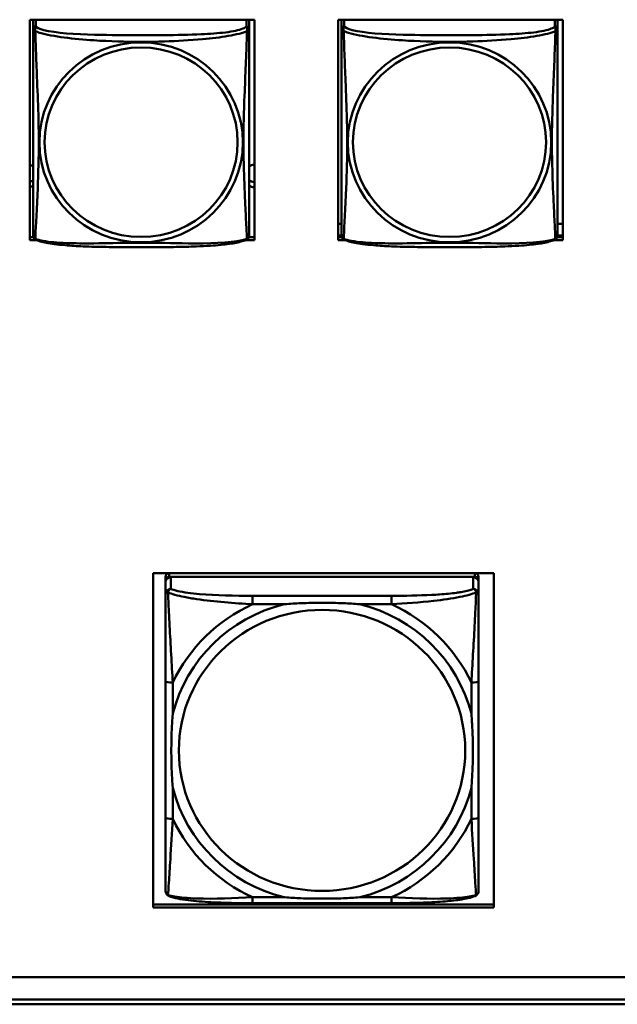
# Model space of a CAD drawing. Header units: inches. Extents: x 0.8 to 72.9, y -5.1 to 48.7.
# Tile 158 of 237: x 61.2 to 62.5, y 8.2 to 10.3. Entities that reach past the tile are written whole.
import ezdxf

# ---------------------------------------------------------------- set-up
doc = ezdxf.new("R2010")
doc.units = ezdxf.units.IN
doc.header["$MEASUREMENT"] = 0
doc.layers.add('Visible Edges(ROSSANSI)', color=7, linetype='Continuous', lineweight=50)
doc.layers.add('Visible Tangent Edges(ROSSANSI)', color=7, linetype='Continuous', lineweight=50)

msp = doc.modelspace()

# ---------------------------------------------------------------- linework, layer by layer
at = {"layer": 'Visible Edges(ROSSANSI)'}
for p, q in [((61.2611, 9.8394), (61.2611, 10.3219)), ((61.2611, 10.3219), (61.7526, 10.3219)), ((61.2686, 10.3199), (61.2686, 10.3022)), ((61.7411, 10.3022), (61.7411, 10.3199)), ((61.7526, 10.3219), (61.7526, 9.8394)), ((61.9361, 9.8394), (61.9361, 10.3219)), ((61.9361, 10.3219), (62.4276, 10.3219)), ((61.9436, 10.3199), (61.9436, 10.3022)), ((62.4161, 10.3022), (62.4161, 10.3199)), ((62.4276, 10.3219), (62.4276, 9.8394)), ((61.9436, 9.8751), (61.9361, 9.8751)), ((62.4276, 9.8751), (62.4161, 9.8751)), ((61.2611, 9.8455), (61.2692, 9.8455)), ((61.2765, 9.8394), (61.2611, 9.8394)), ((61.7526, 9.8394), (61.7331, 9.8394)), ((61.7405, 9.8455), (61.7526, 9.8455)), ((61.9436, 9.8495), (61.9361, 9.8495)), ((61.9361, 9.8455), (61.9442, 9.8455)), ((61.9515, 9.8394), (61.9361, 9.8394)), ((62.4276, 9.8394), (62.4081, 9.8394)), ((62.4155, 9.8455), (62.4276, 9.8455)), ((62.4276, 9.8495), (62.4161, 9.8495)), ((61.5313, 8.3787), (61.5313, 9.1102)), ((61.5313, 9.1102), (62.2764, 9.1102)), ((61.5583, 9.1024), (61.5583, 9.0942)), ((62.2355, 9.1102), (61.5662, 9.1102)), ((61.5662, 9.1019), (62.2355, 9.1019)), ((62.2315, 9.1019), (61.5701, 9.1019)), ((62.2434, 9.0942), (62.2434, 9.1024)), ((62.2764, 9.1102), (62.2764, 8.3787)), ((61.5583, 8.4371), (61.5583, 9.0942)), ((61.5583, 9.0903), (61.5583, 9.0644)), ((62.2434, 9.0942), (62.2434, 9.0903)), ((62.2434, 9.0644), (62.2434, 9.0903)), ((61.6596, 9.0494), (61.6596, 9.0494)), ((61.5583, 8.8737), (61.5583, 8.5753)), ((62.2434, 8.5753), (62.2434, 8.8737)), ((62.0528, 8.388), (61.7489, 8.388)), ((61.5313, 8.3848), (62.2764, 8.3848)), ((62.2764, 8.3787), (61.5313, 8.3787)), ((53.5756, 8.2257), (66.2455, 8.2257)), ((66.2833, 8.177), (53.6256, 8.177)), ((66.2833, 8.1664), (53.6256, 8.1664))]:
    msp.add_line(p, q, dxfattribs=at)
for centre, start, end in [((61.2824, 9.8492), 180, 189.1496), ((61.7273, 9.8492), 350.8504, 360), ((61.9574, 9.8492), 180, 189.1496), ((62.4023, 9.8492), 350.8504, 360)]:
    msp.add_arc(centre, 0.0138, start, end, dxfattribs=at)
for centre, major_axis, start_param, end_param in [((61.2745, 10.3199), (-0.00591, 0), 5.920245, 6.283185), ((61.7352, 10.3199), (0.00591, 0), 0, 0.36294), ((61.9495, 10.3199), (-0.00591, 0), 5.920245, 6.283185), ((62.4102, 10.3199), (0.00591, 0), 0, 0.36294), ((61.2551, 9.9797), (0.0255, 0), 1.012755, 1.334249), ((61.7551, 9.9797), (0.0255, 0), 1.6701, 2.154575), ((61.2551, 9.9916), (0.0255, 0), 4.948936, 5.27043), ((61.7551, 9.9916), (0.0255, 0), 4.12861, 4.613086), ((61.7551, 9.9797), (-0.0255, 0), 0.987017, 1.471493), ((61.2551, 9.9797), (-0.0255, 0), 1.807344, 2.128837), ((61.5662, 9.1024), (-0.00787, 0), 4.712389, 6.283185), ((61.5662, 9.0942), (-0.00787, 0), 4.712389, 6.283185), ((61.5701, 9.0903), (-0.0118, 0), 4.712389, 6.283185), ((62.2315, 9.0903), (0.0118, 0), 0, 1.570796), ((62.2355, 9.1024), (0.00787, 0), 0, 1.570796), ((62.2355, 9.0942), (0.00787, 0), 0, 1.570796), ((61.5701, 9.0644), (-0.0118, 0), 4.712389, 6.283185), ((62.2315, 9.0644), (0.0118, 0), 0, 1.570796), ((61.5662, 8.4371), (-0.00787, 0), 0, 0.047273), ((62.2355, 8.4371), (0.00787, 0), 6.271813, 6.283185)]:
    msp.add_ellipse(centre, major_axis=major_axis, ratio=0.981793, start_param=start_param, end_param=end_param, dxfattribs=at)
for points, knots in [([(61.2686, 10.3022), (61.2686, 10.2997), (61.2686, 10.295), (61.2686, 10.2889), (61.2686, 10.2776), (61.2686, 10.2613), (61.2686, 10.2434), (61.2686, 10.2255), (61.2686, 10.2064), (61.2686, 10.1872), (61.2686, 10.1601), (61.2686, 10.1329), (61.2686, 10.1061), (61.2686, 10.0894), (61.2686, 10.0727), (61.2686, 10.0561), (61.2686, 10.0229), (61.2686, 9.9897), (61.2686, 9.9575), (61.2686, 9.9173), (61.2686, 9.8769), (61.2686, 9.8583), (61.2686, 9.8525), (61.2686, 9.8493), (61.2686, 9.8493)], [0.325731, 0.325731, 0.325731, 0.325731, 0.404774, 0.404774, 0.404774, 0.550532, 0.550532, 0.550532, 0.69629, 0.69629, 0.69629, 0.902598, 0.902598, 0.902598, 1.03154, 1.03154, 1.03154, 1.289425, 1.289425, 1.289425, 1.610774, 1.610774, 1.610774, 1.710218, 1.710218, 1.710218, 1.710218]), ([(61.7411, 9.8493), (61.7411, 9.8493), (61.7411, 9.8501), (61.7411, 9.8518), (61.7411, 9.8565), (61.7411, 9.8674), (61.7411, 9.8812), (61.7411, 9.8951), (61.7411, 9.9116), (61.7411, 9.929), (61.7411, 9.9537), (61.7411, 9.9801), (61.7411, 10.0064), (61.7411, 10.0229), (61.7411, 10.0395), (61.7411, 10.0561), (61.7411, 10.0894), (61.7411, 10.1226), (61.7411, 10.1566), (61.7411, 10.1989), (61.7411, 10.2447), (61.7411, 10.2763), (61.7411, 10.2887), (61.7411, 10.2981), (61.7411, 10.3022)], [0.352862, 0.352862, 0.352862, 0.352862, 0.404774, 0.404774, 0.404774, 0.550532, 0.550532, 0.550532, 0.69629, 0.69629, 0.69629, 0.902598, 0.902598, 0.902598, 1.03154, 1.03154, 1.03154, 1.289425, 1.289425, 1.289425, 1.610774, 1.610774, 1.610774, 1.73735, 1.73735, 1.73735, 1.73735]), ([(61.9436, 10.3022), (61.9436, 10.2997), (61.9436, 10.295), (61.9436, 10.2889), (61.9436, 10.2776), (61.9436, 10.2613), (61.9436, 10.2434), (61.9436, 10.2255), (61.9436, 10.2064), (61.9436, 10.1872), (61.9436, 10.1601), (61.9436, 10.1329), (61.9436, 10.1061), (61.9436, 10.0894), (61.9436, 10.0727), (61.9436, 10.0561), (61.9436, 10.0229), (61.9436, 9.9897), (61.9436, 9.9575), (61.9436, 9.9173), (61.9436, 9.8769), (61.9436, 9.8583), (61.9436, 9.8525), (61.9436, 9.8493), (61.9436, 9.8493)], [0.325731, 0.325731, 0.325731, 0.325731, 0.404774, 0.404774, 0.404774, 0.550532, 0.550532, 0.550532, 0.69629, 0.69629, 0.69629, 0.902598, 0.902598, 0.902598, 1.03154, 1.03154, 1.03154, 1.289425, 1.289425, 1.289425, 1.610774, 1.610774, 1.610774, 1.710218, 1.710218, 1.710218, 1.710218]), ([(62.4161, 9.8493), (62.4161, 9.8493), (62.4161, 9.8501), (62.4161, 9.8518), (62.4161, 9.8565), (62.4161, 9.8674), (62.4161, 9.8812), (62.4161, 9.8951), (62.4161, 9.9116), (62.4161, 9.929), (62.4161, 9.9537), (62.4161, 9.9801), (62.4161, 10.0064), (62.4161, 10.0229), (62.4161, 10.0395), (62.4161, 10.0561), (62.4161, 10.0894), (62.4161, 10.1226), (62.4161, 10.1566), (62.4161, 10.1989), (62.4161, 10.2447), (62.4161, 10.2763), (62.4161, 10.2887), (62.4161, 10.2981), (62.4161, 10.3022)], [0.352862, 0.352862, 0.352862, 0.352862, 0.404774, 0.404774, 0.404774, 0.550532, 0.550532, 0.550532, 0.69629, 0.69629, 0.69629, 0.902598, 0.902598, 0.902598, 1.03154, 1.03154, 1.03154, 1.289425, 1.289425, 1.289425, 1.610774, 1.610774, 1.610774, 1.73735, 1.73735, 1.73735, 1.73735]), ([(61.2728, 9.8412), (61.2723, 9.8414), (61.2717, 9.8418), (61.2708, 9.8426), (61.2704, 9.8431), (61.2698, 9.844), (61.2696, 9.8444), (61.2692, 9.8453), (61.2691, 9.8457), (61.2689, 9.8464), (61.2688, 9.8467), (61.2688, 9.8471)], [0.02273771, 0.02273771, 0.02273771, 0.02273771, 0.02954865, 0.02954865, 0.03635958, 0.03635958, 0.04317052, 0.04317052, 0.04998146, 0.04998146, 0.0567924, 0.0567924, 0.0567924, 0.0567924]), ([(61.7369, 9.8412), (61.7335, 9.8394), (61.73, 9.8381), (61.722, 9.8357), (61.7175, 9.8346), (61.708, 9.8327), (61.703, 9.8319), (61.6919, 9.8303), (61.6857, 9.8296), (61.6718, 9.8282), (61.664, 9.8276), (61.6462, 9.8264), (61.636, 9.8259), (61.6111, 9.8249), (61.5964, 9.8246), (61.5647, 9.8241), (61.5477, 9.824), (61.5137, 9.8239), (61.4967, 9.8239), (61.4627, 9.824), (61.4456, 9.8241), (61.4116, 9.8246), (61.3945, 9.825), (61.3642, 9.8263), (61.3511, 9.8271), (61.3301, 9.8289), (61.3221, 9.8298), (61.3085, 9.8316), (61.3028, 9.8325), (61.2927, 9.8345), (61.2883, 9.8355), (61.28, 9.838), (61.2763, 9.8393), (61.2728, 9.8412)], [-1.678204, -1.678204, -1.678204, -1.678204, -1.629815, -1.629815, -1.580861, -1.580861, -1.532583, -1.532583, -1.479316, -1.479316, -1.416961, -1.416961, -1.337799, -1.337799, -1.226353, -1.226353, -1.09702, -1.09702, -0.967687, -0.967687, -0.838354, -0.838354, -0.709022, -0.709022, -0.60577, -0.60577, -0.53827, -0.53827, -0.483941, -0.483941, -0.435529, -0.435529, -0.384876, -0.384876, -0.384876, -0.384876]), ([(61.7369, 9.8412), (61.7374, 9.8414), (61.7379, 9.8418), (61.7388, 9.8426), (61.7392, 9.8431), (61.7398, 9.844), (61.7401, 9.8444), (61.7404, 9.8453), (61.7406, 9.8457), (61.7408, 9.8464), (61.7408, 9.8467), (61.7409, 9.8471)], [0.02273771, 0.02273771, 0.02273771, 0.02273771, 0.02954865, 0.02954865, 0.03635958, 0.03635958, 0.04317052, 0.04317052, 0.04998146, 0.04998146, 0.0567924, 0.0567924, 0.0567924, 0.0567924]), ([(61.9478, 9.8412), (61.9473, 9.8414), (61.9467, 9.8418), (61.9458, 9.8426), (61.9454, 9.8431), (61.9448, 9.844), (61.9446, 9.8444), (61.9442, 9.8453), (61.9441, 9.8457), (61.9439, 9.8464), (61.9438, 9.8467), (61.9438, 9.8471)], [0.02273771, 0.02273771, 0.02273771, 0.02273771, 0.02954865, 0.02954865, 0.03635958, 0.03635958, 0.04317052, 0.04317052, 0.04998146, 0.04998146, 0.0567924, 0.0567924, 0.0567924, 0.0567924]), ([(62.4119, 9.8412), (62.4085, 9.8394), (62.405, 9.8381), (62.397, 9.8357), (62.3925, 9.8346), (62.383, 9.8327), (62.378, 9.8319), (62.3669, 9.8303), (62.3607, 9.8296), (62.3468, 9.8282), (62.339, 9.8276), (62.3212, 9.8264), (62.311, 9.8259), (62.2861, 9.8249), (62.2714, 9.8246), (62.2397, 9.8241), (62.2227, 9.824), (62.1887, 9.8239), (62.1717, 9.8239), (62.1377, 9.824), (62.1206, 9.8241), (62.0866, 9.8246), (62.0695, 9.825), (62.0392, 9.8263), (62.0261, 9.8271), (62.0051, 9.8289), (61.9971, 9.8298), (61.9835, 9.8316), (61.9778, 9.8325), (61.9677, 9.8345), (61.9633, 9.8355), (61.955, 9.838), (61.9513, 9.8393), (61.9478, 9.8412)], [-1.678204, -1.678204, -1.678204, -1.678204, -1.629815, -1.629815, -1.580861, -1.580861, -1.532583, -1.532583, -1.479316, -1.479316, -1.416961, -1.416961, -1.337799, -1.337799, -1.226353, -1.226353, -1.09702, -1.09702, -0.967687, -0.967687, -0.838354, -0.838354, -0.709022, -0.709022, -0.60577, -0.60577, -0.53827, -0.53827, -0.483941, -0.483941, -0.435529, -0.435529, -0.384876, -0.384876, -0.384876, -0.384876]), ([(62.4119, 9.8412), (62.4124, 9.8414), (62.4129, 9.8418), (62.4138, 9.8426), (62.4142, 9.8431), (62.4148, 9.844), (62.4151, 9.8444), (62.4154, 9.8453), (62.4156, 9.8457), (62.4158, 9.8464), (62.4158, 9.8467), (62.4159, 9.8471)], [0.02273771, 0.02273771, 0.02273771, 0.02273771, 0.02954865, 0.02954865, 0.03635958, 0.03635958, 0.04317052, 0.04317052, 0.04998146, 0.04998146, 0.0567924, 0.0567924, 0.0567924, 0.0567924]), ([(61.5583, 9.0644), (61.5583, 9.0631), (61.5583, 9.0617), (61.5583, 9.0526), (61.5583, 9.0424), (61.5583, 9.0276), (61.5583, 9.0238), (61.5583, 9.0108), (61.5583, 9.0013), (61.5583, 8.9878), (61.5583, 8.9839), (61.5583, 8.945), (61.5583, 8.9086), (61.5583, 8.8737)], [-0.5252205, -0.5252205, -0.5252205, -0.5252205, -0.5065022, -0.5065022, -0.4084798, -0.4084798, -0.3752494, -0.3752494, -0.3002876, -0.3002876, -0.2703772, -0.2703772, 0, 0, 0, 0]), ([(62.2434, 8.8737), (62.2434, 8.9124), (62.2434, 8.9633), (62.2434, 9.0297), (62.2434, 9.054), (62.2434, 9.0644)], [0, 0, 0, 0, 0.300126, 0.3751575, 0.5252205, 0.5252205, 0.5252205, 0.5252205]), ([(61.8181, 9.0423), (61.8185, 9.0424), (61.8189, 9.0424), (61.8309, 9.0433), (61.8426, 9.044), (61.8698, 9.0452), (61.8853, 9.0455), (61.9164, 9.0455), (61.9319, 9.0452), (61.9591, 9.044), (61.9708, 9.0433), (61.9828, 9.0424), (61.9832, 9.0424), (61.9836, 9.0423)], [-0.4163678, -0.4163678, -0.4163678, -0.4163678, -0.413424, -0.413424, -0.3242841, -0.3242841, -0.206712, -0.206712, -0.0891398, -0.0891398, 0, 0, 0.0029438, 0.0029438, 0.0029438, 0.0029438]), ([(61.5741, 8.6403), (61.574, 8.6407), (61.574, 8.641), (61.5731, 8.6529), (61.5724, 8.6643), (61.5712, 8.6911), (61.5709, 8.7063), (61.5709, 8.7369), (61.5712, 8.7521), (61.5724, 8.7787), (61.5731, 8.7902), (61.574, 8.802), (61.574, 8.8024), (61.5741, 8.8028)], [-0.4163678, -0.4163678, -0.4163678, -0.4163678, -0.413424, -0.413424, -0.3242841, -0.3242841, -0.206712, -0.206712, -0.0891398, -0.0891398, 0, 0, 0.0029438, 0.0029438, 0.0029438, 0.0029438]), ([(62.2276, 8.8028), (62.2276, 8.8024), (62.2277, 8.802), (62.2286, 8.7902), (62.2293, 8.7787), (62.2305, 8.7521), (62.2308, 8.7369), (62.2308, 8.7063), (62.2305, 8.6911), (62.2293, 8.6643), (62.2286, 8.6529), (62.2277, 8.641), (62.2276, 8.6407), (62.2276, 8.6403)], [-0.4163678, -0.4163678, -0.4163678, -0.4163678, -0.413424, -0.413424, -0.3242841, -0.3242841, -0.206712, -0.206712, -0.0891398, -0.0891398, 0, 0, 0.0029438, 0.0029438, 0.0029438, 0.0029438]), ([(61.5583, 8.5753), (61.5583, 8.5463), (61.5583, 8.5172), (61.5583, 8.4905), (61.5583, 8.4728), (61.5583, 8.4561), (61.5583, 8.4425), (61.5583, 8.4289), (61.5583, 8.4184), (61.5583, 8.4151)], [3.9382945, 3.9382945, 3.9382945, 3.9382945, 4.163389, 4.163389, 4.163389, 4.313452, 4.313452, 4.313452, 4.463515, 4.463515, 4.463515, 4.463515]), ([(62.2434, 8.4151), (62.2434, 8.4155), (62.2434, 8.416), (62.2434, 8.4166), (62.2434, 8.4199), (62.2434, 8.4261), (62.2434, 8.4339), (62.2434, 8.4365), (62.2434, 8.4394), (62.2434, 8.4424), (62.2434, 8.4519), (62.2434, 8.4631), (62.2434, 8.4748), (62.2434, 8.4799), (62.2434, 8.4852), (62.2434, 8.4905), (62.2434, 8.5171), (62.2434, 8.5463), (62.2434, 8.5753)], [-0.5252205, -0.5252205, -0.5252205, -0.5252205, -0.5065022, -0.5065022, -0.5065022, -0.4084798, -0.4084798, -0.4084798, -0.3750519, -0.3750519, -0.3750519, -0.2703772, -0.2703772, -0.2703772, -0.2250231, -0.2250231, -0.2250231, 0, 0, 0, 0]), ([(61.5659, 8.4035), (61.5648, 8.4039), (61.5637, 8.4046), (61.5618, 8.4062), (61.5609, 8.4072), (61.5595, 8.4094), (61.559, 8.4107), (61.5584, 8.413), (61.5583, 8.4141), (61.5583, 8.4151)], [0, 0, 0, 0, 0.00951361, 0.00951361, 0.01964413, 0.01964413, 0.03017496, 0.03017496, 0.03982728, 0.03982728, 0.03982728, 0.03982728]), ([(62.2434, 8.4151), (62.2434, 8.4139), (62.2432, 8.4126), (62.2425, 8.4102), (62.242, 8.4091), (62.2406, 8.4071), (62.2397, 8.4061), (62.2379, 8.4045), (62.2368, 8.4039), (62.2358, 8.4035)], [0, 0, 0, 0, 0.01131809, 0.01131809, 0.02081769, 0.02081769, 0.03070675, 0.03070675, 0.03982221, 0.03982221, 0.03982221, 0.03982221]), ([(61.7489, 8.388), (61.7182, 8.388), (61.6869, 8.3884), (61.6403, 8.3909), (61.6235, 8.3923), (61.6001, 8.3952), (61.5922, 8.3965), (61.5778, 8.3995), (61.5714, 8.4012), (61.5659, 8.4035)], [0, 0, 0, 0, 0.2339042, 0.2339042, 0.3694822, 0.3694822, 0.4455019, 0.4455019, 0.5257, 0.5257, 0.5257, 0.5257]), ([(61.9836, 8.4007), (61.9832, 8.4007), (61.9828, 8.4007), (61.9708, 8.3998), (61.9591, 8.3991), (61.9319, 8.398), (61.9164, 8.3977), (61.8853, 8.3977), (61.8698, 8.398), (61.8426, 8.3991), (61.8309, 8.3998), (61.8189, 8.4007), (61.8185, 8.4007), (61.8181, 8.4007)], [-0.4163678, -0.4163678, -0.4163678, -0.4163678, -0.413424, -0.413424, -0.3242841, -0.3242841, -0.206712, -0.206712, -0.0891398, -0.0891398, 0, 0, 0.0029438, 0.0029438, 0.0029438, 0.0029438]), ([(62.2358, 8.4035), (62.227, 8.3998), (62.2155, 8.3974), (62.1909, 8.3937), (62.1784, 8.3924), (62.1498, 8.3902), (62.1332, 8.3893), (62.0956, 8.3882), (62.0741, 8.388), (62.0528, 8.388)], [0, 0, 0, 0, 0.1282055, 0.1282055, 0.2348611, 0.2348611, 0.3632627, 0.3632627, 0.525736, 0.525736, 0.525736, 0.525736])]:
    msp.add_open_spline(points, degree=3, knots=knots, dxfattribs=at)
at = {"layer": 'Visible Tangent Edges(ROSSANSI)'}
for p, q in [((61.2745, 10.308), (61.2745, 10.3219)), ((61.7352, 10.3219), (61.7352, 10.308)), ((61.9495, 10.308), (61.9495, 10.3219)), ((62.4102, 10.3219), (62.4102, 10.308)), ((61.5662, 9.1019), (61.5662, 9.1102)), ((61.5701, 9.076), (61.5701, 9.1019)), ((62.2315, 9.1019), (62.2315, 9.076)), ((62.2355, 9.1102), (62.2355, 9.1019)), ((61.7489, 9.0608), (61.7489, 9.0423)), ((62.0528, 9.0608), (61.7489, 9.0608)), ((62.0528, 9.0608), (62.0528, 9.0423)), ((61.7489, 9.0423), (61.8181, 9.0423)), ((61.9836, 9.0423), (62.0528, 9.0423)), ((61.5741, 8.8028), (61.5741, 8.8707)), ((62.2276, 8.8707), (62.2276, 8.8028)), ((61.5741, 8.5723), (61.5741, 8.6403)), ((62.2276, 8.6403), (62.2276, 8.5723)), ((61.7489, 8.4007), (61.7489, 8.388)), ((61.8181, 8.4007), (61.7489, 8.4007)), ((62.0528, 8.4007), (61.9836, 8.4007)), ((62.0528, 8.4007), (62.0528, 8.388))]:
    msp.add_line(p, q, dxfattribs=at)
for centre, major_axis, ratio, start_param, end_param in [((61.2745, 10.3022), (-0.00591, 0), 0.981793, 4.712389, 6.283185), ((61.7352, 10.3022), (0.00591, 0), 0.981793, 0, 1.570796), ((61.9495, 10.3022), (-0.00591, 0), 0.981793, 4.712389, 6.283185), ((62.4102, 10.3022), (0.00591, 0), 0.981793, 0, 1.570796), ((61.9008, 8.7215), (-0.3371, 0), 0.981793, 4.960405, 6.035169), ((61.9008, 8.7215), (-0.3604, 0), 0.981793, 5.147686, 5.847888), ((61.9008, 8.7215), (0.3371, 0), 0.981793, 0.248016, 1.32278), ((61.9008, 8.7215), (-0.3604, 0), 0.981793, 3.57689, 4.277092), ((61.5741, 8.8737), (-0.0157, 0), 0.189952, 0, 1.570796), ((62.2276, 8.8737), (0.0157, 0), 0.189952, 4.712389, 6.283185), ((61.9008, 8.7215), (-0.3371, 0), 0.981793, 0.248016, 1.32278), ((61.9008, 8.7215), (0.3371, 0), 0.981793, 4.960405, 6.035169), ((61.5741, 8.5753), (-0.0157, 0), 0.189952, 0, 1.570796), ((61.9008, 8.7215), (0.3604, 0), 0.981793, 3.57689, 4.277092), ((61.9008, 8.7215), (0.3604, 0), 0.981793, 5.147686, 5.847888), ((62.2276, 8.5753), (0.0157, 0), 0.189952, 4.712389, 6.283185)]:
    msp.add_ellipse(centre, major_axis=major_axis, ratio=ratio, start_param=start_param, end_param=end_param, dxfattribs=at)
for centre, major_axis in [((61.5048, 10.0535), (-0.2227, 0)), ((61.5048, 10.0537), (-0.2113, 0)), ((62.1798, 10.0535), (-0.2227, 0)), ((62.1798, 10.0537), (-0.2113, 0)), ((61.9008, 8.7222), (-0.3133, 0))]:
    msp.add_ellipse(centre, major_axis=major_axis, ratio=0.981793, dxfattribs=at)
for points, knots in [([(61.2732, 10.2969), (61.2729, 10.2981), (61.2728, 10.2991), (61.2728, 10.3011), (61.2728, 10.302), (61.273, 10.3033), (61.2731, 10.3037), (61.2732, 10.3044), (61.2733, 10.3046), (61.2735, 10.3051), (61.2736, 10.3054), (61.2738, 10.3061), (61.274, 10.3065), (61.2743, 10.3072), (61.2744, 10.3076), (61.2745, 10.308)], [-0.00026741, -0.00026741, -0.00026741, -0.00026741, 0.01456352, 0.01456352, 0.03151317, 0.03151317, 0.04210669, 0.04210669, 0.04740346, 0.04740346, 0.05587828, 0.05587828, 0.06943799, 0.06943799, 0.0844808, 0.0844808, 0.0844808, 0.0844808]), ([(61.7352, 10.308), (61.7346, 10.306), (61.7318, 10.3041), (61.7274, 10.3023), (61.7193, 10.299), (61.7054, 10.2962), (61.6893, 10.2942), (61.6731, 10.2922), (61.6549, 10.2909), (61.6363, 10.29), (61.61, 10.2888), (61.5827, 10.2884), (61.5556, 10.2882), (61.5387, 10.2881), (61.5218, 10.2881), (61.5048, 10.2881), (61.471, 10.2881), (61.4371, 10.2881), (61.4034, 10.289), (61.3614, 10.2901), (61.3175, 10.2927), (61.2919, 10.2992), (61.2819, 10.3018), (61.2755, 10.3048), (61.2745, 10.308)], [0.325731, 0.325731, 0.325731, 0.325731, 0.404774, 0.404774, 0.404774, 0.550532, 0.550532, 0.550532, 0.69629, 0.69629, 0.69629, 0.902598, 0.902598, 0.902598, 1.03154, 1.03154, 1.03154, 1.289425, 1.289425, 1.289425, 1.610774, 1.610774, 1.610774, 1.73735, 1.73735, 1.73735, 1.73735]), ([(61.7352, 10.308), (61.7352, 10.3076), (61.7354, 10.3072), (61.7357, 10.3065), (61.7358, 10.3061), (61.7361, 10.3054), (61.7362, 10.3051), (61.7364, 10.3046), (61.7364, 10.3044), (61.7366, 10.3037), (61.7367, 10.3033), (61.7369, 10.302), (61.7369, 10.3011), (61.7368, 10.2991), (61.7367, 10.2981), (61.7365, 10.2969)], [-0.0844808, -0.0844808, -0.0844808, -0.0844808, -0.06943799, -0.06943799, -0.05587828, -0.05587828, -0.04740346, -0.04740346, -0.04210669, -0.04210669, -0.03151317, -0.03151317, -0.01456352, -0.01456352, 0.00026741, 0.00026741, 0.00026741, 0.00026741]), ([(61.9482, 10.2969), (61.9479, 10.2981), (61.9478, 10.2991), (61.9478, 10.3011), (61.9478, 10.302), (61.948, 10.3033), (61.9481, 10.3037), (61.9482, 10.3044), (61.9483, 10.3046), (61.9485, 10.3051), (61.9486, 10.3054), (61.9488, 10.3061), (61.949, 10.3065), (61.9493, 10.3072), (61.9494, 10.3076), (61.9495, 10.308)], [-0.00026741, -0.00026741, -0.00026741, -0.00026741, 0.01456352, 0.01456352, 0.03151317, 0.03151317, 0.04210669, 0.04210669, 0.04740346, 0.04740346, 0.05587828, 0.05587828, 0.06943799, 0.06943799, 0.0844808, 0.0844808, 0.0844808, 0.0844808]), ([(62.4102, 10.308), (62.4096, 10.306), (62.4068, 10.3041), (62.4024, 10.3023), (62.3943, 10.299), (62.3804, 10.2962), (62.3643, 10.2942), (62.3481, 10.2922), (62.3299, 10.2909), (62.3113, 10.29), (62.285, 10.2888), (62.2577, 10.2884), (62.2306, 10.2882), (62.2137, 10.2881), (62.1968, 10.2881), (62.1798, 10.2881), (62.146, 10.2881), (62.1121, 10.2881), (62.0784, 10.289), (62.0364, 10.2901), (61.9925, 10.2927), (61.9669, 10.2992), (61.9569, 10.3018), (61.9505, 10.3048), (61.9495, 10.308)], [0.325731, 0.325731, 0.325731, 0.325731, 0.404774, 0.404774, 0.404774, 0.550532, 0.550532, 0.550532, 0.69629, 0.69629, 0.69629, 0.902598, 0.902598, 0.902598, 1.03154, 1.03154, 1.03154, 1.289425, 1.289425, 1.289425, 1.610774, 1.610774, 1.610774, 1.73735, 1.73735, 1.73735, 1.73735]), ([(62.4102, 10.308), (62.4102, 10.3076), (62.4104, 10.3072), (62.4107, 10.3065), (62.4108, 10.3061), (62.4111, 10.3054), (62.4112, 10.3051), (62.4114, 10.3046), (62.4114, 10.3044), (62.4116, 10.3037), (62.4117, 10.3033), (62.4119, 10.302), (62.4119, 10.3011), (62.4118, 10.2991), (62.4117, 10.2981), (62.4115, 10.2969)], [-0.0844808, -0.0844808, -0.0844808, -0.0844808, -0.06943799, -0.06943799, -0.05587828, -0.05587828, -0.04740346, -0.04740346, -0.04210669, -0.04210669, -0.03151317, -0.03151317, -0.01456352, -0.01456352, 0.00026741, 0.00026741, 0.00026741, 0.00026741]), ([(61.2686, 10.3022), (61.2686, 10.3019), (61.2686, 10.3017), (61.2687, 10.3012), (61.2687, 10.3011), (61.2689, 10.3008), (61.2689, 10.3006), (61.2691, 10.3004), (61.2691, 10.3003), (61.2694, 10.3001), (61.2695, 10.2999), (61.2701, 10.2993), (61.2706, 10.2989), (61.2718, 10.298), (61.2724, 10.2975), (61.2732, 10.2969)], [-0.0844808, -0.0844808, -0.0844808, -0.0844808, -0.06943799, -0.06943799, -0.05587828, -0.05587828, -0.04740346, -0.04740346, -0.04210669, -0.04210669, -0.03151317, -0.03151317, -0.01456352, -0.01456352, 0.00026741, 0.00026741, 0.00026741, 0.00026741]), ([(61.2732, 9.842), (61.2733, 9.8436), (61.2734, 9.8459), (61.2736, 9.8488), (61.2746, 9.8686), (61.2768, 9.9117), (61.2785, 9.9532), (61.2798, 9.9866), (61.2808, 10.0201), (61.2808, 10.0535), (61.2808, 10.0703), (61.2806, 10.087), (61.2802, 10.104), (61.2795, 10.1312), (61.2784, 10.1593), (61.2772, 10.1879), (61.2764, 10.208), (61.2755, 10.2285), (61.2748, 10.2478), (61.2741, 10.2669), (61.2735, 10.2846), (61.2732, 10.2969)], [-1.657319, -1.657319, -1.657319, -1.657319, -1.610774, -1.610774, -1.610774, -1.289425, -1.289425, -1.289425, -1.03154, -1.03154, -1.03154, -0.902598, -0.902598, -0.902598, -0.69629, -0.69629, -0.69629, -0.550532, -0.550532, -0.550532, -0.405761, -0.405761, -0.405761, -0.405761]), ([(61.2732, 10.2969), (61.276, 10.2956), (61.2795, 10.2944), (61.2835, 10.2932), (61.3111, 10.2848), (61.3581, 10.2797), (61.4016, 10.2768), (61.4366, 10.2745), (61.4708, 10.2734), (61.5048, 10.2734), (61.5219, 10.2734), (61.5389, 10.2737), (61.5561, 10.2743), (61.5836, 10.2751), (61.6117, 10.2767), (61.6394, 10.2793), (61.6589, 10.2811), (61.6783, 10.2834), (61.6956, 10.2863), (61.7127, 10.2893), (61.7277, 10.2929), (61.7365, 10.2969)], [-1.657319, -1.657319, -1.657319, -1.657319, -1.610774, -1.610774, -1.610774, -1.289425, -1.289425, -1.289425, -1.03154, -1.03154, -1.03154, -0.902598, -0.902598, -0.902598, -0.69629, -0.69629, -0.69629, -0.550532, -0.550532, -0.550532, -0.405761, -0.405761, -0.405761, -0.405761]), ([(61.7365, 10.2969), (61.7364, 10.293), (61.7363, 10.2884), (61.7361, 10.2834), (61.735, 10.249), (61.7329, 10.1998), (61.7312, 10.1559), (61.7298, 10.1206), (61.7288, 10.087), (61.7288, 10.0535), (61.7288, 10.0368), (61.7291, 10.0201), (61.7295, 10.0034), (61.7302, 9.9766), (61.7313, 9.9494), (61.7325, 9.9237), (61.7333, 9.9055), (61.7342, 9.8879), (61.7349, 9.8732), (61.7356, 9.8586), (61.7362, 9.847), (61.7365, 9.842)], [-1.657319, -1.657319, -1.657319, -1.657319, -1.610774, -1.610774, -1.610774, -1.289425, -1.289425, -1.289425, -1.03154, -1.03154, -1.03154, -0.902598, -0.902598, -0.902598, -0.69629, -0.69629, -0.69629, -0.550532, -0.550532, -0.550532, -0.405761, -0.405761, -0.405761, -0.405761]), ([(61.7365, 10.2969), (61.7373, 10.2975), (61.7379, 10.298), (61.7391, 10.2989), (61.7395, 10.2993), (61.7401, 10.2999), (61.7403, 10.3001), (61.7405, 10.3003), (61.7406, 10.3004), (61.7407, 10.3006), (61.7408, 10.3008), (61.741, 10.3011), (61.741, 10.3012), (61.7411, 10.3017), (61.7411, 10.3019), (61.7411, 10.3022)], [-0.00026741, -0.00026741, -0.00026741, -0.00026741, 0.01456352, 0.01456352, 0.03151317, 0.03151317, 0.04210669, 0.04210669, 0.04740346, 0.04740346, 0.05587828, 0.05587828, 0.06943799, 0.06943799, 0.0844808, 0.0844808, 0.0844808, 0.0844808]), ([(61.9436, 10.3022), (61.9436, 10.3019), (61.9436, 10.3017), (61.9437, 10.3012), (61.9437, 10.3011), (61.9439, 10.3008), (61.9439, 10.3006), (61.9441, 10.3004), (61.9441, 10.3003), (61.9444, 10.3001), (61.9445, 10.2999), (61.9451, 10.2993), (61.9456, 10.2989), (61.9468, 10.298), (61.9474, 10.2975), (61.9482, 10.2969)], [-0.0844808, -0.0844808, -0.0844808, -0.0844808, -0.06943799, -0.06943799, -0.05587828, -0.05587828, -0.04740346, -0.04740346, -0.04210669, -0.04210669, -0.03151317, -0.03151317, -0.01456352, -0.01456352, 0.00026741, 0.00026741, 0.00026741, 0.00026741]), ([(61.9482, 9.842), (61.9483, 9.8436), (61.9484, 9.8459), (61.9486, 9.8488), (61.9496, 9.8686), (61.9518, 9.9117), (61.9535, 9.9532), (61.9548, 9.9866), (61.9558, 10.0201), (61.9558, 10.0535), (61.9558, 10.0703), (61.9556, 10.087), (61.9552, 10.104), (61.9545, 10.1312), (61.9534, 10.1593), (61.9522, 10.1879), (61.9514, 10.208), (61.9505, 10.2285), (61.9498, 10.2478), (61.9491, 10.2669), (61.9485, 10.2846), (61.9482, 10.2969)], [-1.657319, -1.657319, -1.657319, -1.657319, -1.610774, -1.610774, -1.610774, -1.289425, -1.289425, -1.289425, -1.03154, -1.03154, -1.03154, -0.902598, -0.902598, -0.902598, -0.69629, -0.69629, -0.69629, -0.550532, -0.550532, -0.550532, -0.405761, -0.405761, -0.405761, -0.405761]), ([(61.9482, 10.2969), (61.951, 10.2956), (61.9545, 10.2944), (61.9585, 10.2932), (61.9861, 10.2848), (62.0331, 10.2797), (62.0766, 10.2768), (62.1116, 10.2745), (62.1458, 10.2734), (62.1798, 10.2734), (62.1969, 10.2734), (62.2139, 10.2737), (62.2311, 10.2743), (62.2586, 10.2751), (62.2867, 10.2767), (62.3144, 10.2793), (62.3339, 10.2811), (62.3533, 10.2834), (62.3706, 10.2863), (62.3877, 10.2893), (62.4027, 10.2929), (62.4115, 10.2969)], [-1.657319, -1.657319, -1.657319, -1.657319, -1.610774, -1.610774, -1.610774, -1.289425, -1.289425, -1.289425, -1.03154, -1.03154, -1.03154, -0.902598, -0.902598, -0.902598, -0.69629, -0.69629, -0.69629, -0.550532, -0.550532, -0.550532, -0.405761, -0.405761, -0.405761, -0.405761]), ([(62.4115, 10.2969), (62.4114, 10.293), (62.4113, 10.2884), (62.4111, 10.2834), (62.41, 10.249), (62.4079, 10.1998), (62.4062, 10.1559), (62.4048, 10.1206), (62.4038, 10.087), (62.4038, 10.0535), (62.4038, 10.0368), (62.4041, 10.0201), (62.4045, 10.0034), (62.4052, 9.9766), (62.4063, 9.9494), (62.4075, 9.9237), (62.4083, 9.9055), (62.4092, 9.8879), (62.4099, 9.8732), (62.4106, 9.8586), (62.4112, 9.847), (62.4115, 9.842)], [-1.657319, -1.657319, -1.657319, -1.657319, -1.610774, -1.610774, -1.610774, -1.289425, -1.289425, -1.289425, -1.03154, -1.03154, -1.03154, -0.902598, -0.902598, -0.902598, -0.69629, -0.69629, -0.69629, -0.550532, -0.550532, -0.550532, -0.405761, -0.405761, -0.405761, -0.405761]), ([(62.4115, 10.2969), (62.4123, 10.2975), (62.4129, 10.298), (62.4141, 10.2989), (62.4145, 10.2993), (62.4151, 10.2999), (62.4153, 10.3001), (62.4155, 10.3003), (62.4156, 10.3004), (62.4157, 10.3006), (62.4158, 10.3008), (62.416, 10.3011), (62.416, 10.3012), (62.4161, 10.3017), (62.4161, 10.3019), (62.4161, 10.3022)], [-0.00026741, -0.00026741, -0.00026741, -0.00026741, 0.01456352, 0.01456352, 0.03151317, 0.03151317, 0.04210669, 0.04210669, 0.04740346, 0.04740346, 0.05587828, 0.05587828, 0.06943799, 0.06943799, 0.0844808, 0.0844808, 0.0844808, 0.0844808]), ([(61.2732, 9.842), (61.2724, 9.8422), (61.2718, 9.8425), (61.2706, 9.8432), (61.2701, 9.8437), (61.2695, 9.8447), (61.2694, 9.845), (61.2691, 9.8456), (61.2691, 9.8458), (61.2689, 9.8463), (61.2689, 9.8466), (61.2688, 9.847), (61.2688, 9.847), (61.2688, 9.8471)], [-0.00026741, -0.00026741, -0.00026741, -0.00026741, 0.01456352, 0.01456352, 0.03151317, 0.03151317, 0.04210669, 0.04210669, 0.04740346, 0.04740346, 0.05587828, 0.05587828, 0.0567924, 0.0567924, 0.0567924, 0.0567924]), ([(61.2728, 9.8412), (61.2728, 9.8412), (61.2728, 9.8412), (61.2728, 9.8414), (61.2729, 9.8416), (61.2732, 9.842)], [-0.02273771, -0.02273771, -0.02273771, -0.02273771, -0.01456352, -0.01456352, 0.00026741, 0.00026741, 0.00026741, 0.00026741]), ([(61.7365, 9.842), (61.7337, 9.8409), (61.7302, 9.8399), (61.7262, 9.839), (61.6986, 9.8328), (61.6515, 9.8319), (61.608, 9.8323), (61.5731, 9.8327), (61.5389, 9.8336), (61.5048, 9.8336), (61.4878, 9.8336), (61.4708, 9.8334), (61.4536, 9.8331), (61.4261, 9.8327), (61.398, 9.832), (61.3703, 9.8323), (61.3507, 9.8324), (61.3314, 9.8331), (61.3141, 9.8346), (61.2969, 9.8362), (61.282, 9.8387), (61.2732, 9.842)], [-1.657319, -1.657319, -1.657319, -1.657319, -1.610774, -1.610774, -1.610774, -1.289425, -1.289425, -1.289425, -1.03154, -1.03154, -1.03154, -0.902598, -0.902598, -0.902598, -0.69629, -0.69629, -0.69629, -0.550532, -0.550532, -0.550532, -0.405761, -0.405761, -0.405761, -0.405761]), ([(61.7409, 9.8471), (61.7409, 9.847), (61.7409, 9.847), (61.7408, 9.8466), (61.7407, 9.8463), (61.7406, 9.8458), (61.7405, 9.8456), (61.7403, 9.845), (61.7401, 9.8447), (61.7395, 9.8437), (61.7391, 9.8432), (61.7379, 9.8425), (61.7373, 9.8422), (61.7365, 9.842)], [-0.0567924, -0.0567924, -0.0567924, -0.0567924, -0.05587828, -0.05587828, -0.04740346, -0.04740346, -0.04210669, -0.04210669, -0.03151317, -0.03151317, -0.01456352, -0.01456352, 0.00026741, 0.00026741, 0.00026741, 0.00026741]), ([(61.7365, 9.842), (61.7367, 9.8416), (61.7368, 9.8414), (61.7369, 9.8412), (61.7369, 9.8412), (61.7369, 9.8412)], [-0.00026741, -0.00026741, -0.00026741, -0.00026741, 0.01456352, 0.01456352, 0.02273771, 0.02273771, 0.02273771, 0.02273771]), ([(61.9482, 9.842), (61.9474, 9.8422), (61.9468, 9.8425), (61.9456, 9.8432), (61.9451, 9.8437), (61.9445, 9.8447), (61.9444, 9.845), (61.9441, 9.8456), (61.9441, 9.8458), (61.9439, 9.8463), (61.9439, 9.8466), (61.9438, 9.847), (61.9438, 9.847), (61.9438, 9.8471)], [-0.00026741, -0.00026741, -0.00026741, -0.00026741, 0.01456352, 0.01456352, 0.03151317, 0.03151317, 0.04210669, 0.04210669, 0.04740346, 0.04740346, 0.05587828, 0.05587828, 0.0567924, 0.0567924, 0.0567924, 0.0567924]), ([(61.9478, 9.8412), (61.9478, 9.8412), (61.9478, 9.8412), (61.9478, 9.8414), (61.9479, 9.8416), (61.9482, 9.842)], [-0.02273771, -0.02273771, -0.02273771, -0.02273771, -0.01456352, -0.01456352, 0.00026741, 0.00026741, 0.00026741, 0.00026741]), ([(62.4115, 9.842), (62.4087, 9.8409), (62.4052, 9.8399), (62.4012, 9.839), (62.3736, 9.8328), (62.3265, 9.8319), (62.283, 9.8323), (62.2481, 9.8327), (62.2139, 9.8336), (62.1798, 9.8336), (62.1628, 9.8336), (62.1458, 9.8334), (62.1286, 9.8331), (62.1011, 9.8327), (62.073, 9.832), (62.0453, 9.8323), (62.0257, 9.8324), (62.0064, 9.8331), (61.9891, 9.8346), (61.9719, 9.8362), (61.957, 9.8387), (61.9482, 9.842)], [-1.657319, -1.657319, -1.657319, -1.657319, -1.610774, -1.610774, -1.610774, -1.289425, -1.289425, -1.289425, -1.03154, -1.03154, -1.03154, -0.902598, -0.902598, -0.902598, -0.69629, -0.69629, -0.69629, -0.550532, -0.550532, -0.550532, -0.405761, -0.405761, -0.405761, -0.405761]), ([(62.4159, 9.8471), (62.4159, 9.847), (62.4159, 9.847), (62.4158, 9.8466), (62.4157, 9.8463), (62.4156, 9.8458), (62.4155, 9.8456), (62.4153, 9.845), (62.4151, 9.8447), (62.4145, 9.8437), (62.4141, 9.8432), (62.4129, 9.8425), (62.4123, 9.8422), (62.4115, 9.842)], [-0.0567924, -0.0567924, -0.0567924, -0.0567924, -0.05587828, -0.05587828, -0.04740346, -0.04740346, -0.04210669, -0.04210669, -0.03151317, -0.03151317, -0.01456352, -0.01456352, 0.00026741, 0.00026741, 0.00026741, 0.00026741]), ([(62.4115, 9.842), (62.4117, 9.8416), (62.4118, 9.8414), (62.4119, 9.8412), (62.4119, 9.8412), (62.4119, 9.8412)], [-0.00026741, -0.00026741, -0.00026741, -0.00026741, 0.01456352, 0.01456352, 0.02273771, 0.02273771, 0.02273771, 0.02273771]), ([(61.5636, 9.0681), (61.5636, 9.0681), (61.5636, 9.0682), (61.5647, 9.0723), (61.5667, 9.0751), (61.5701, 9.076)], [-0.00012312, -0.00012312, -0.00012312, -0.00012312, 0, 0, 0.02627331, 0.02627331, 0.02627331, 0.02627331]), ([(61.7489, 9.0608), (61.7095, 9.0608), (61.6585, 9.0617), (61.5974, 9.0681), (61.5772, 9.0725), (61.5701, 9.076)], [0, 0, 0, 0, 0.300126, 0.3751575, 0.5252205, 0.5252205, 0.5252205, 0.5252205]), ([(62.2315, 9.076), (62.2307, 9.0756), (62.2297, 9.0751), (62.2286, 9.0747), (62.223, 9.0725), (62.2147, 9.0705), (62.2051, 9.0689), (62.2019, 9.0684), (62.1984, 9.0678), (62.1948, 9.0673), (62.1836, 9.0658), (62.171, 9.0646), (62.1581, 9.0637), (62.1526, 9.0633), (62.1469, 9.063), (62.1411, 9.0627), (62.1125, 9.0612), (62.0823, 9.0608), (62.0528, 9.0608)], [-0.5252205, -0.5252205, -0.5252205, -0.5252205, -0.5065022, -0.5065022, -0.5065022, -0.4084798, -0.4084798, -0.4084798, -0.3750533, -0.3750533, -0.3750533, -0.2703772, -0.2703772, -0.2703772, -0.225029, -0.225029, -0.225029, 0, 0, 0, 0]), ([(62.2315, 9.076), (62.235, 9.0751), (62.237, 9.0723), (62.2381, 9.0682), (62.2381, 9.0681), (62.2381, 9.0681)], [-0.02627331, -0.02627331, -0.02627331, -0.02627331, 0, 0, 0.00011755, 0.00011755, 0.00011755, 0.00011755]), ([(61.5583, 9.0644), (61.5583, 9.0669), (61.5603, 9.068), (61.5636, 9.0681), (61.5636, 9.0681), (61.5636, 9.0681)], [-0.02627331, -0.02627331, -0.02627331, -0.02627331, 0, 0, 0.00012312, 0.00012312, 0.00012312, 0.00012312]), ([(61.5741, 8.8707), (61.5719, 8.9104), (61.5686, 8.9641), (61.5651, 9.0327), (61.564, 9.0568), (61.5636, 9.0681)], [0, 0, 0, 0, 0.300126, 0.3751575, 0.5007311, 0.5007311, 0.5007311, 0.5007311]), ([(61.5636, 9.0681), (61.5718, 9.0645), (61.5921, 9.0591), (61.6548, 9.0487), (61.7085, 9.0445), (61.7489, 9.0423)], [-0.5007312, -0.5007312, -0.5007312, -0.5007312, -0.3751575, -0.300126, 0, 0, 0, 0]), ([(62.0528, 9.0423), (62.0831, 9.044), (62.1355, 9.0478), (62.2017, 9.0571), (62.2298, 9.0645), (62.2381, 9.0681)], [0, 0, 0, 0, 0.2250945, 0.3751575, 0.5007417, 0.5007417, 0.5007417, 0.5007417]), ([(62.2381, 9.0681), (62.2376, 9.0568), (62.2366, 9.0327), (62.2331, 8.9641), (62.2298, 8.9104), (62.2276, 8.8707)], [-0.5007314, -0.5007314, -0.5007314, -0.5007314, -0.3751575, -0.300126, 0, 0, 0, 0]), ([(62.2381, 9.0681), (62.2381, 9.0681), (62.2381, 9.0681), (62.2414, 9.068), (62.2434, 9.0669), (62.2434, 9.0644)], [-0.0001221, -0.0001221, -0.0001221, -0.0001221, 0, 0, 0.02627331, 0.02627331, 0.02627331, 0.02627331]), ([(61.5636, 8.406), (61.564, 8.4109), (61.5655, 8.4325), (61.5693, 8.4919), (61.5724, 8.5426), (61.5741, 8.5723)], [-4.4390359, -4.4390359, -4.4390359, -4.4390359, -4.313452, -4.163389, -3.9382945, -3.9382945, -3.9382945, -3.9382945]), ([(62.2276, 8.5723), (62.2293, 8.5426), (62.2324, 8.4919), (62.2362, 8.4325), (62.2376, 8.4109), (62.2381, 8.406)], [0, 0, 0, 0, 0.2250945, 0.3751575, 0.5007415, 0.5007415, 0.5007415, 0.5007415]), ([(61.5636, 8.4059), (61.5636, 8.406), (61.5636, 8.406), (61.5603, 8.4078), (61.5583, 8.4108), (61.5583, 8.4151)], [-0.00011747, -0.00011747, -0.00011747, -0.00011747, 0, 0, 0.02627331, 0.02627331, 0.02627331, 0.02627331]), ([(62.2434, 8.4151), (62.2434, 8.4108), (62.2414, 8.4078), (62.2381, 8.406), (62.2381, 8.406), (62.2381, 8.4059)], [-0.02627331, -0.02627331, -0.02627331, -0.02627331, 0, 0, 0.00011751, 0.00011751, 0.00011751, 0.00011751]), ([(61.5659, 8.4035), (61.5649, 8.4039), (61.5641, 8.4048), (61.5636, 8.4059), (61.5636, 8.4059), (61.5636, 8.4059)], [-0.01275394, -0.01275394, -0.01275394, -0.01275394, 0, 0, 0.00012213, 0.00012213, 0.00012213, 0.00012213]), ([(61.7489, 8.4007), (61.7085, 8.3986), (61.6548, 8.3963), (61.5921, 8.3999), (61.5718, 8.4032), (61.5636, 8.4059)], [0, 0, 0, 0, 0.300126, 0.3751575, 0.5007309, 0.5007309, 0.5007309, 0.5007309]), ([(62.2381, 8.4059), (62.2298, 8.4032), (62.2096, 8.3999), (62.1469, 8.3963), (62.0932, 8.3986), (62.0528, 8.4007)], [-4.4390256, -4.4390256, -4.4390256, -4.4390256, -4.313452, -4.2384205, -3.9382945, -3.9382945, -3.9382945, -3.9382945]), ([(62.2381, 8.4059), (62.2381, 8.4059), (62.2381, 8.4059), (62.2376, 8.4048), (62.2368, 8.4039), (62.2358, 8.4035)], [-0.00012212, -0.00012212, -0.00012212, -0.00012212, 0, 0, 0.012754, 0.012754, 0.012754, 0.012754])]:
    msp.add_open_spline(points, degree=3, knots=knots, dxfattribs=at)

doc.saveas('drawing.dxf')
